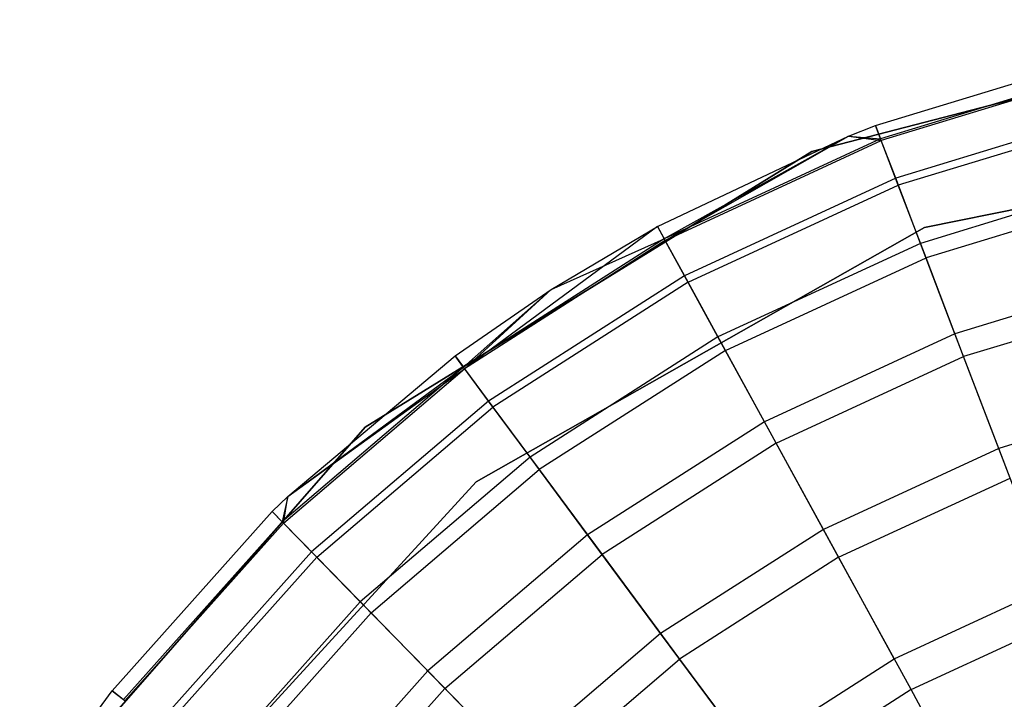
# Model space of a CAD drawing. Extents: x -38.3 to -0.1, y -39.1 to 0.
# Tile 7 of 256: x -33.953 to -33.677, y -32.446 to -32.256. Entities that reach past the tile are written whole.
import ezdxf

# ---------------------------------------------------------------- set-up
doc = ezdxf.new("R2010")
doc.units = 0
doc.header["$MEASUREMENT"] = 0
doc.layers.get('0').update_dxf_attribs({"color": 13, "linetype": 'CONTINUOUS'})

# ---------------------------------------------------------------- blocks, each defined once
blk = doc.blocks.new('ORTO_XII_A_STL')
at = {"color": 0}
for p, q in [((4.85837, 7.17883, 10.04193), (5.00036, 7.21566, 10.04193)), ((5.00036, 7.21566, 3.34901), (4.85837, 7.17883, 3.34901)), ((4.85837, 7.17883, 10.04193), (5.00036, 7.21566, 10.04193)), ((5.00036, 7.21566, 3.34901), (4.85837, 7.17883, 3.34901)), ((4.87623, 7.18604, 10.48663), (4.94048, 7.20563, 10.48663)), ((4.87623, 7.18604, 12.06555), (4.94048, 7.20563, 12.06555)), ((4.87623, 7.18604, 10.48663), (4.94048, 7.20563, 10.48663)), ((4.87623, 7.18604, 12.06555), (4.94048, 7.20563, 12.06555)), ((4.94137, 7.20179, 10.40737), (4.87764, 7.18236, 10.40737)), ((4.94137, 7.20179, 10.40737), (4.87764, 7.18236, 10.40737)), ((4.94149, 7.20126, 12.11682), (4.87783, 7.18185, 12.11682)), ((4.94149, 7.20126, 12.11682), (4.87783, 7.18185, 12.11682)), ((4.94403, 7.19032, 10.32889), (4.88184, 7.17135, 10.32889)), ((4.94403, 7.19032, 10.32889), (4.88184, 7.17135, 10.32889)), ((4.9445, 7.18828, 12.16654), (4.88258, 7.1694, 12.16654)), ((4.9445, 7.18828, 12.16654), (4.88258, 7.1694, 12.16654)), ((4.86865, 7.18308, 10.48663), (4.87623, 7.18604, 10.48663)), ((4.86865, 7.18308, 12.06555), (4.87623, 7.18604, 12.06555)), ((4.86865, 7.18308, 10.48663), (4.87623, 7.18604, 10.48663)), ((4.86865, 7.18308, 12.06555), (4.87623, 7.18604, 12.06555)), ((4.87623, 7.18604, 10.48663), (4.87764, 7.18236, 10.40737)), ((4.87623, 7.18604, 10.48663), (4.87764, 7.18236, 10.40737)), ((4.87623, 7.18604, 12.06555), (4.87623, 7.18604, 10.48663)), ((4.87623, 7.18604, 12.06555), (4.87623, 7.18604, 10.48663)), ((4.87783, 7.18185, 12.11682), (4.87623, 7.18604, 12.06555)), ((4.87783, 7.18185, 12.11682), (4.87623, 7.18604, 12.06555)), ((4.88992, 7.15754, 10.04193), (5.03112, 7.18638, 10.04193)), ((5.03112, 7.18638, 3.34901), (4.88992, 7.15754, 3.34901)), ((4.88992, 7.15754, 10.04193), (5.03112, 7.18638, 10.04193)), ((4.88992, 7.15754, 9.96319), (5.03112, 7.18638, 9.96319)), ((4.88992, 7.15754, 9.96319), (5.03112, 7.18638, 9.96319)), ((5.03112, 7.18638, 3.34901), (4.88992, 7.15754, 3.34901)), ((5.03112, 7.18638, 3.54587), (4.88992, 7.15754, 3.54587)), ((5.03112, 7.18638, 3.54587), (4.88992, 7.15754, 3.54587)), ((4.81525, 7.15789, 10.48663), (4.86865, 7.18308, 10.48663)), ((4.81525, 7.15789, 12.06555), (4.86865, 7.18308, 12.06555)), ((4.81525, 7.15789, 10.48663), (4.86865, 7.18308, 10.48663)), ((4.81525, 7.15789, 12.06555), (4.86865, 7.18308, 12.06555)), ((4.86865, 7.18308, 10.48663), (4.81714, 7.15443, 10.40737)), ((4.86865, 7.18308, 10.48663), (4.81714, 7.15443, 10.40737)), ((4.87764, 7.18236, 10.40737), (4.81714, 7.15443, 10.40737)), ((4.87764, 7.18236, 10.40737), (4.81714, 7.15443, 10.40737)), ((4.81741, 7.15395, 12.11682), (4.86865, 7.18308, 12.06555)), ((4.81741, 7.15395, 12.11682), (4.86865, 7.18308, 12.06555)), ((4.81741, 7.15395, 12.11682), (4.87783, 7.18185, 12.11682)), ((4.81741, 7.15395, 12.11682), (4.87783, 7.18185, 12.11682)), ((4.86865, 7.18308, 10.48663), (4.87764, 7.18236, 10.40737)), ((4.86865, 7.18308, 10.48663), (4.87764, 7.18236, 10.40737)), ((4.86865, 7.18308, 12.06555), (4.86865, 7.18308, 10.48663)), ((4.86865, 7.18308, 12.06555), (4.86865, 7.18308, 10.48663)), ((4.86865, 7.18308, 12.06555), (4.87783, 7.18185, 12.11682)), ((4.86865, 7.18308, 12.06555), (4.87783, 7.18185, 12.11682)), ((4.88184, 7.17135, 10.32889), (4.87764, 7.18236, 10.40737)), ((4.88184, 7.17135, 10.32889), (4.87764, 7.18236, 10.40737)), ((4.88258, 7.1694, 12.16654), (4.87783, 7.18185, 12.11682)), ((4.88258, 7.1694, 12.16654), (4.87783, 7.18185, 12.11682)), ((4.73354, 7.10178, 10.04193), (4.85837, 7.17883, 10.04193)), ((4.85837, 7.17883, 3.34901), (4.73354, 7.10178, 3.34901)), ((4.73354, 7.10178, 10.04193), (4.85837, 7.17883, 10.04193)), ((4.85837, 7.17883, 3.34901), (4.73354, 7.10178, 3.34901)), ((4.85837, 7.17883, 10.04193), (4.85837, 7.17883, 3.34901)), ((4.85837, 7.17883, 10.04193), (4.85837, 7.17883, 3.34901)), ((4.88184, 7.17135, 10.32889), (4.8228, 7.1441, 10.32889)), ((4.88184, 7.17135, 10.32889), (4.8228, 7.1441, 10.32889)), ((4.88878, 7.15313, 10.25197), (4.88184, 7.17135, 10.32889)), ((4.88878, 7.15313, 10.25197), (4.88184, 7.17135, 10.32889)), ((4.94843, 7.17132, 10.25197), (4.88878, 7.15313, 10.25197)), ((4.94843, 7.17132, 10.25197), (4.88878, 7.15313, 10.25197)), ((4.8238, 7.14227, 12.16654), (4.88258, 7.1694, 12.16654)), ((4.8238, 7.14227, 12.16654), (4.88258, 7.1694, 12.16654)), ((4.89033, 7.14908, 12.21319), (4.88258, 7.1694, 12.16654)), ((4.89033, 7.14908, 12.21319), (4.88258, 7.1694, 12.16654)), ((4.94941, 7.16709, 12.21319), (4.89033, 7.14908, 12.21319)), ((4.94941, 7.16709, 12.21319), (4.89033, 7.14908, 12.21319)), ((4.81525, 7.15789, 12.06555), (4.76134, 7.11809, 12.11682)), ((4.81525, 7.15789, 12.06555), (4.76134, 7.11809, 12.11682)), ((4.76454, 7.08649, 10.04193), (4.88992, 7.15754, 10.04193)), ((4.88992, 7.15754, 3.34901), (4.76454, 7.08649, 3.34901)), ((4.76454, 7.08649, 10.04193), (4.88992, 7.15754, 10.04193)), ((4.76454, 7.08649, 9.96319), (4.88992, 7.15754, 9.96319)), ((4.76454, 7.08649, 9.96319), (4.88992, 7.15754, 9.96319)), ((4.88992, 7.15754, 3.34901), (4.76454, 7.08649, 3.34901)), ((4.88992, 7.15754, 3.54587), (4.76454, 7.08649, 3.54587)), ((4.88992, 7.15754, 3.54587), (4.76454, 7.08649, 3.54587)), ((4.78549, 7.14021, 10.48663), (4.81525, 7.15789, 10.48663)), ((4.78549, 7.14021, 12.06555), (4.81525, 7.15789, 12.06555)), ((4.78549, 7.14021, 10.48663), (4.81525, 7.15789, 10.48663)), ((4.78549, 7.14021, 12.06555), (4.81525, 7.15789, 12.06555)), ((4.81525, 7.15789, 10.48663), (4.81714, 7.15443, 10.40737)), ((4.81525, 7.15789, 10.48663), (4.81714, 7.15443, 10.40737)), ((4.81525, 7.15789, 12.06555), (4.81525, 7.15789, 10.48663)), ((4.81525, 7.15789, 12.06555), (4.81525, 7.15789, 10.48663)), ((4.81525, 7.15789, 12.06555), (4.81741, 7.15395, 12.11682)), ((4.81525, 7.15789, 12.06555), (4.81741, 7.15395, 12.11682)), ((4.88992, 7.15754, 10.04193), (4.88992, 7.15754, 9.96319)), ((4.88992, 7.15754, 10.04193), (4.88992, 7.15754, 9.96319)), ((4.88992, 7.15754, 3.34901), (4.88992, 7.15754, 3.54587)), ((4.88992, 7.15754, 3.34901), (4.88992, 7.15754, 3.54587)), ((4.81714, 7.15443, 10.40737), (4.76102, 7.11852, 10.40737)), ((4.81714, 7.15443, 10.40737), (4.76102, 7.11852, 10.40737)), ((4.81741, 7.15395, 12.11682), (4.76134, 7.11809, 12.11682)), ((4.81741, 7.15395, 12.11682), (4.76134, 7.11809, 12.11682)), ((4.78549, 7.14021, 10.48663), (4.81714, 7.15443, 10.40737)), ((4.78549, 7.14021, 10.48663), (4.81714, 7.15443, 10.40737)), ((4.8228, 7.1441, 10.32889), (4.81714, 7.15443, 10.40737)), ((4.8228, 7.1441, 10.32889), (4.81714, 7.15443, 10.40737)), ((4.8238, 7.14227, 12.16654), (4.81741, 7.15395, 12.11682)), ((4.8238, 7.14227, 12.16654), (4.81741, 7.15395, 12.11682)), ((4.88878, 7.15313, 10.25197), (4.83217, 7.12699, 10.25197)), ((4.88878, 7.15313, 10.25197), (4.83217, 7.12699, 10.25197)), ((4.89842, 7.12787, 10.17736), (4.88878, 7.15313, 10.25197)), ((4.89842, 7.12787, 10.17736), (4.88878, 7.15313, 10.25197)), ((4.83425, 7.12319, 12.21319), (4.89033, 7.14908, 12.21319)), ((4.83425, 7.12319, 12.21319), (4.89033, 7.14908, 12.21319)), ((4.90084, 7.12149, 12.25535), (4.89033, 7.14908, 12.21319)), ((4.90084, 7.12149, 12.25535), (4.89033, 7.14908, 12.21319)), ((4.8228, 7.1441, 10.32889), (4.76803, 7.10906, 10.32889)), ((4.8228, 7.1441, 10.32889), (4.76803, 7.10906, 10.32889)), ((4.83217, 7.12699, 10.25197), (4.8228, 7.1441, 10.32889)), ((4.83217, 7.12699, 10.25197), (4.8228, 7.1441, 10.32889)), ((4.95453, 7.14498, 10.17736), (4.89842, 7.12787, 10.17736)), ((4.95453, 7.14498, 10.17736), (4.89842, 7.12787, 10.17736)), ((4.75867, 7.12169, 10.48663), (4.78549, 7.14021, 10.48663)), ((4.75867, 7.12169, 12.06555), (4.78549, 7.14021, 12.06555)), ((4.75867, 7.12169, 10.48663), (4.78549, 7.14021, 10.48663)), ((4.75867, 7.12169, 12.06555), (4.78549, 7.14021, 12.06555)), ((4.78549, 7.14021, 10.48663), (4.76102, 7.11852, 10.40737)), ((4.78549, 7.14021, 10.48663), (4.76102, 7.11852, 10.40737)), ((4.78549, 7.14021, 12.06555), (4.76134, 7.11809, 12.11682)), ((4.78549, 7.14021, 12.06555), (4.76134, 7.11809, 12.11682)), ((4.8238, 7.14227, 12.16654), (4.76927, 7.10738, 12.16654)), ((4.8238, 7.14227, 12.16654), (4.76927, 7.10738, 12.16654)), ((4.78549, 7.14021, 12.06555), (4.78549, 7.14021, 10.48663)), ((4.78549, 7.14021, 12.06555), (4.78549, 7.14021, 10.48663)), ((4.83425, 7.12319, 12.21319), (4.8238, 7.14227, 12.16654)), ((4.83425, 7.12319, 12.21319), (4.8238, 7.14227, 12.16654)), ((4.95607, 7.13833, 12.25535), (4.90084, 7.12149, 12.25535)), ((4.95607, 7.13833, 12.25535), (4.90084, 7.12149, 12.25535)), ((4.83217, 7.12699, 10.25197), (4.77964, 7.09338, 10.25197)), ((4.83217, 7.12699, 10.25197), (4.77964, 7.09338, 10.25197)), ((4.84515, 7.10327, 10.17736), (4.83217, 7.12699, 10.25197)), ((4.84515, 7.10327, 10.17736), (4.83217, 7.12699, 10.25197)), ((4.89842, 7.12787, 10.17736), (4.84515, 7.10327, 10.17736)), ((4.89842, 7.12787, 10.17736), (4.84515, 7.10327, 10.17736)), ((4.91064, 7.09581, 10.1058), (4.89842, 7.12787, 10.17736)), ((4.91064, 7.09581, 10.1058), (4.89842, 7.12787, 10.17736)), ((4.71194, 7.08237, 10.48663), (4.75867, 7.12169, 10.48663)), ((4.71194, 7.08237, 12.06555), (4.75867, 7.12169, 12.06555)), ((4.71194, 7.08237, 10.48663), (4.75867, 7.12169, 10.48663)), ((4.71194, 7.08237, 12.06555), (4.75867, 7.12169, 12.06555)), ((4.75867, 7.12169, 10.48663), (4.76102, 7.11852, 10.40737)), ((4.75867, 7.12169, 10.48663), (4.76102, 7.11852, 10.40737)), ((4.75867, 7.12169, 12.06555), (4.75867, 7.12169, 10.48663)), ((4.75867, 7.12169, 12.06555), (4.75867, 7.12169, 10.48663)), ((4.76134, 7.11809, 12.11682), (4.75867, 7.12169, 12.06555)), ((4.76134, 7.11809, 12.11682), (4.75867, 7.12169, 12.06555)), ((4.83425, 7.12319, 12.21319), (4.78222, 7.0899, 12.21319)), ((4.83425, 7.12319, 12.21319), (4.78222, 7.0899, 12.21319)), ((4.84842, 7.09729, 12.25535), (4.83425, 7.12319, 12.21319)), ((4.84842, 7.09729, 12.25535), (4.83425, 7.12319, 12.21319)), ((4.84842, 7.09729, 12.25535), (4.90084, 7.12149, 12.25535)), ((4.84842, 7.09729, 12.25535), (4.90084, 7.12149, 12.25535)), ((4.91381, 7.08749, 12.29175), (4.90084, 7.12149, 12.25535)), ((4.91381, 7.08749, 12.29175), (4.90084, 7.12149, 12.25535)), ((4.76102, 7.11852, 10.40737), (4.7103, 7.07531, 10.40737)), ((4.76102, 7.11852, 10.40737), (4.7103, 7.07531, 10.40737)), ((4.71068, 7.07492, 12.11682), (4.76134, 7.11809, 12.11682)), ((4.71068, 7.07492, 12.11682), (4.76134, 7.11809, 12.11682)), ((4.71194, 7.08237, 10.48663), (4.76102, 7.11852, 10.40737)), ((4.71194, 7.08237, 10.48663), (4.76102, 7.11852, 10.40737)), ((4.71194, 7.08237, 12.06555), (4.76134, 7.11809, 12.11682)), ((4.71194, 7.08237, 12.06555), (4.76134, 7.11809, 12.11682)), ((4.76803, 7.10906, 10.32889), (4.76102, 7.11852, 10.40737)), ((4.76803, 7.10906, 10.32889), (4.76102, 7.11852, 10.40737)), ((4.76134, 7.11809, 12.11682), (4.76927, 7.10738, 12.16654)), ((4.76134, 7.11809, 12.11682), (4.76927, 7.10738, 12.16654)), ((4.96228, 7.11156, 10.1058), (4.91064, 7.09581, 10.1058)), ((4.96228, 7.11156, 10.1058), (4.91064, 7.09581, 10.1058)), ((4.76803, 7.10906, 10.32889), (4.71854, 7.06689, 10.32889)), ((4.76803, 7.10906, 10.32889), (4.71854, 7.06689, 10.32889)), ((4.72, 7.06539, 12.16654), (4.76927, 7.10738, 12.16654)), ((4.72, 7.06539, 12.16654), (4.76927, 7.10738, 12.16654)), ((4.77964, 7.09338, 10.25197), (4.76803, 7.10906, 10.32889)), ((4.77964, 7.09338, 10.25197), (4.76803, 7.10906, 10.32889)), ((4.76927, 7.10738, 12.16654), (4.78222, 7.0899, 12.21319)), ((4.76927, 7.10738, 12.16654), (4.78222, 7.0899, 12.21319)), ((4.63696, 6.99135, 10.04193), (4.73354, 7.10178, 10.04193)), ((4.73354, 7.10178, 3.34901), (4.63696, 6.99135, 3.34901)), ((4.63696, 6.99135, 10.04193), (4.73354, 7.10178, 10.04193)), ((4.73354, 7.10178, 3.34901), (4.63696, 6.99135, 3.34901)), ((4.73354, 7.10178, 10.04193), (4.73354, 7.10178, 3.34901)), ((4.73354, 7.10178, 10.04193), (4.73354, 7.10178, 3.34901)), ((4.84515, 7.10327, 10.17736), (4.79573, 7.07166, 10.17736)), ((4.84515, 7.10327, 10.17736), (4.79573, 7.07166, 10.17736)), ((4.86162, 7.07318, 10.1058), (4.84515, 7.10327, 10.17736)), ((4.86162, 7.07318, 10.1058), (4.84515, 7.10327, 10.17736)), ((4.84842, 7.09729, 12.25535), (4.79978, 7.06617, 12.25535)), ((4.84842, 7.09729, 12.25535), (4.79978, 7.06617, 12.25535)), ((4.8659, 7.06537, 12.29175), (4.84842, 7.09729, 12.25535)), ((4.8659, 7.06537, 12.29175), (4.84842, 7.09729, 12.25535)), ((4.91064, 7.09581, 10.1058), (4.86162, 7.07318, 10.1058)), ((4.91064, 7.09581, 10.1058), (4.86162, 7.07318, 10.1058)), ((4.92532, 7.05729, 10.03799), (4.91064, 7.09581, 10.1058)), ((4.92532, 7.05729, 10.03799), (4.91064, 7.09581, 10.1058)), ((4.77964, 7.09338, 10.25197), (4.73217, 7.05294, 10.25197)), ((4.77964, 7.09338, 10.25197), (4.73217, 7.05294, 10.25197)), ((4.79573, 7.07166, 10.17736), (4.77964, 7.09338, 10.25197)), ((4.79573, 7.07166, 10.17736), (4.77964, 7.09338, 10.25197)), ((4.7352, 7.04984, 12.21319), (4.78222, 7.0899, 12.21319)), ((4.7352, 7.04984, 12.21319), (4.78222, 7.0899, 12.21319)), ((4.78222, 7.0899, 12.21319), (4.79978, 7.06617, 12.25535)), ((4.78222, 7.0899, 12.21319), (4.79978, 7.06617, 12.25535)), ((4.66725, 6.98016, 10.04193), (4.76454, 7.08649, 10.04193)), ((4.76454, 7.08649, 3.34901), (4.66725, 6.98016, 3.34901)), ((4.66725, 6.98016, 10.04193), (4.76454, 7.08649, 10.04193)), ((4.66725, 6.98016, 9.96319), (4.76454, 7.08649, 9.96319)), ((4.66725, 6.98016, 9.96319), (4.76454, 7.08649, 9.96319)), ((4.76454, 7.08649, 3.34901), (4.66725, 6.98016, 3.34901)), ((4.76454, 7.08649, 3.54587), (4.66725, 6.98016, 3.54587)), ((4.76454, 7.08649, 3.54587), (4.66725, 6.98016, 3.54587)), ((4.76454, 7.08649, 10.04193), (4.76454, 7.08649, 9.96319)), ((4.76454, 7.08649, 10.04193), (4.76454, 7.08649, 9.96319)), ((4.76454, 7.08649, 3.34901), (4.76454, 7.08649, 3.54587)), ((4.76454, 7.08649, 3.34901), (4.76454, 7.08649, 3.54587)), ((4.8659, 7.06537, 12.29175), (4.91381, 7.08749, 12.29175)), ((4.8659, 7.06537, 12.29175), (4.91381, 7.08749, 12.29175)), ((4.70755, 7.07813, 10.48663), (4.71194, 7.08237, 10.48663)), ((4.70755, 7.07813, 12.06555), (4.71194, 7.08237, 12.06555)), ((4.70755, 7.07813, 10.48663), (4.71194, 7.08237, 10.48663)), ((4.70755, 7.07813, 12.06555), (4.71194, 7.08237, 12.06555)), ((4.71194, 7.08237, 10.48663), (4.7103, 7.07531, 10.40737)), ((4.71194, 7.08237, 10.48663), (4.7103, 7.07531, 10.40737)), ((4.71068, 7.07492, 12.11682), (4.71194, 7.08237, 12.06555)), ((4.71068, 7.07492, 12.11682), (4.71194, 7.08237, 12.06555)), ((4.71194, 7.08237, 12.06555), (4.71194, 7.08237, 10.48663)), ((4.71194, 7.08237, 12.06555), (4.71194, 7.08237, 10.48663)), ((4.66283, 7.02801, 10.48663), (4.70755, 7.07813, 10.48663)), ((4.66283, 7.02801, 12.06555), (4.70755, 7.07813, 12.06555)), ((4.66283, 7.02801, 10.48663), (4.70755, 7.07813, 10.48663)), ((4.66283, 7.02801, 12.06555), (4.70755, 7.07813, 12.06555)), ((4.70755, 7.07813, 10.48663), (4.7103, 7.07531, 10.40737)), ((4.70755, 7.07813, 10.48663), (4.7103, 7.07531, 10.40737)), ((4.70755, 7.07813, 12.06555), (4.70755, 7.07813, 10.48663)), ((4.70755, 7.07813, 12.06555), (4.70755, 7.07813, 10.48663)), ((4.70755, 7.07813, 12.06555), (4.71068, 7.07492, 12.11682)), ((4.70755, 7.07813, 12.06555), (4.71068, 7.07492, 12.11682)), ((4.7103, 7.07531, 10.40737), (4.66594, 7.02559, 10.40737)), ((4.7103, 7.07531, 10.40737), (4.66594, 7.02559, 10.40737)), ((4.71068, 7.07492, 12.11682), (4.66638, 7.02526, 12.11682)), ((4.71068, 7.07492, 12.11682), (4.66638, 7.02526, 12.11682)), ((4.71854, 7.06689, 10.32889), (4.7103, 7.07531, 10.40737)), ((4.71854, 7.06689, 10.32889), (4.7103, 7.07531, 10.40737)), ((4.72, 7.06539, 12.16654), (4.71068, 7.07492, 12.11682)), ((4.72, 7.06539, 12.16654), (4.71068, 7.07492, 12.11682)), ((4.79573, 7.07166, 10.17736), (4.75107, 7.0336, 10.17736)), ((4.79573, 7.07166, 10.17736), (4.75107, 7.0336, 10.17736)), ((4.81614, 7.04409, 10.1058), (4.79573, 7.07166, 10.17736)), ((4.81614, 7.04409, 10.1058), (4.79573, 7.07166, 10.17736)), ((4.86162, 7.07318, 10.1058), (4.81614, 7.04409, 10.1058)), ((4.86162, 7.07318, 10.1058), (4.81614, 7.04409, 10.1058)), ((4.88142, 7.03702, 10.03799), (4.86162, 7.07318, 10.1058)), ((4.88142, 7.03702, 10.03799), (4.86162, 7.07318, 10.1058)), ((4.71854, 7.06689, 10.32889), (4.67525, 7.01837, 10.32889)), ((4.71854, 7.06689, 10.32889), (4.67525, 7.01837, 10.32889)), ((4.73217, 7.05294, 10.25197), (4.71854, 7.06689, 10.32889)), ((4.73217, 7.05294, 10.25197), (4.71854, 7.06689, 10.32889)), ((4.75584, 7.02873, 12.25535), (4.79978, 7.06617, 12.25535)), ((4.75584, 7.02873, 12.25535), (4.79978, 7.06617, 12.25535)), ((4.79978, 7.06617, 12.25535), (4.82144, 7.03693, 12.29175)), ((4.79978, 7.06617, 12.25535), (4.82144, 7.03693, 12.29175)), ((4.72, 7.06539, 12.16654), (4.6769, 7.01709, 12.16654)), ((4.72, 7.06539, 12.16654), (4.6769, 7.01709, 12.16654)), ((4.7352, 7.04984, 12.21319), (4.72, 7.06539, 12.16654)), ((4.7352, 7.04984, 12.21319), (4.72, 7.06539, 12.16654)), ((4.8659, 7.06537, 12.29175), (4.82144, 7.03693, 12.29175)), ((4.8659, 7.06537, 12.29175), (4.82144, 7.03693, 12.29175)), ((4.88614, 7.02838, 12.32127), (4.8659, 7.06537, 12.29175)), ((4.88614, 7.02838, 12.32127), (4.8659, 7.06537, 12.29175)), ((4.88142, 7.03702, 10.03799), (4.92532, 7.05729, 10.03799)), ((4.88142, 7.03702, 10.03799), (4.92532, 7.05729, 10.03799)), ((4.73217, 7.05294, 10.25197), (4.69066, 7.00641, 10.25197)), ((4.73217, 7.05294, 10.25197), (4.69066, 7.00641, 10.25197)), ((4.75107, 7.0336, 10.17736), (4.73217, 7.05294, 10.25197)), ((4.75107, 7.0336, 10.17736), (4.73217, 7.05294, 10.25197)), ((4.7352, 7.04984, 12.21319), (4.69408, 7.00375, 12.21319)), ((4.7352, 7.04984, 12.21319), (4.69408, 7.00375, 12.21319)), ((4.75584, 7.02873, 12.25535), (4.7352, 7.04984, 12.21319)), ((4.75584, 7.02873, 12.25535), (4.7352, 7.04984, 12.21319)), ((4.88614, 7.02838, 12.32127), (4.92883, 7.04809, 12.32127)), ((4.88614, 7.02838, 12.32127), (4.92883, 7.04809, 12.32127)), ((4.81614, 7.04409, 10.1058), (4.77505, 7.00907, 10.1058)), ((4.81614, 7.04409, 10.1058), (4.77505, 7.00907, 10.1058)), ((4.84068, 7.01095, 10.03799), (4.81614, 7.04409, 10.1058)), ((4.84068, 7.01095, 10.03799), (4.81614, 7.04409, 10.1058)), ((4.78128, 7.0027, 12.29175), (4.82144, 7.03693, 12.29175)), ((4.78128, 7.0027, 12.29175), (4.82144, 7.03693, 12.29175)), ((4.82144, 7.03693, 12.29175), (4.84654, 7.00304, 12.32127)), ((4.82144, 7.03693, 12.29175), (4.84654, 7.00304, 12.32127)), ((4.84068, 7.01095, 10.03799), (4.88142, 7.03702, 10.03799)), ((4.84068, 7.01095, 10.03799), (4.88142, 7.03702, 10.03799)), ((4.75107, 7.0336, 10.17736), (4.71201, 6.98982, 10.17736)), ((4.75107, 7.0336, 10.17736), (4.71201, 6.98982, 10.17736)), ((4.77505, 7.00907, 10.1058), (4.75107, 7.0336, 10.17736)), ((4.77505, 7.00907, 10.1058), (4.75107, 7.0336, 10.17736)), ((4.65068, 7.01166, 10.48663), (4.66283, 7.02801, 10.48663)), ((4.65068, 7.01166, 12.06555), (4.66283, 7.02801, 12.06555)), ((4.65068, 7.01166, 10.48663), (4.66283, 7.02801, 10.48663)), ((4.65068, 7.01166, 12.06555), (4.66283, 7.02801, 12.06555)), ((4.66283, 7.02801, 10.48663), (4.66594, 7.02559, 10.40737)), ((4.66283, 7.02801, 10.48663), (4.66594, 7.02559, 10.40737)), ((4.66283, 7.02801, 12.06555), (4.66283, 7.02801, 10.48663)), ((4.66283, 7.02801, 12.06555), (4.66283, 7.02801, 10.48663)), ((4.66638, 7.02526, 12.11682), (4.66283, 7.02801, 12.06555)), ((4.66638, 7.02526, 12.11682), (4.66283, 7.02801, 12.06555)), ((4.75584, 7.02873, 12.25535), (4.7174, 6.98564, 12.25535)), ((4.75584, 7.02873, 12.25535), (4.7174, 6.98564, 12.25535)), ((4.78128, 7.0027, 12.29175), (4.75584, 7.02873, 12.25535)), ((4.78128, 7.0027, 12.29175), (4.75584, 7.02873, 12.25535)), ((4.88614, 7.02838, 12.32127), (4.84654, 7.00304, 12.32127)), ((4.88614, 7.02838, 12.32127), (4.84654, 7.00304, 12.32127)), ((4.90854, 6.98746, 12.34302), (4.88614, 7.02838, 12.32127)), ((4.90854, 6.98746, 12.34302), (4.88614, 7.02838, 12.32127))]:
    blk.add_line(p, q, dxfattribs=at)

msp = doc.modelspace()

# ---------------------------------------------------------------- block references
at = {"color": 0}
msp.add_blockref('ORTO_XII_A_STL', (-38.58948, -39.47195, -0.67185), dxfattribs=at)

doc.saveas('drawing.dxf')
